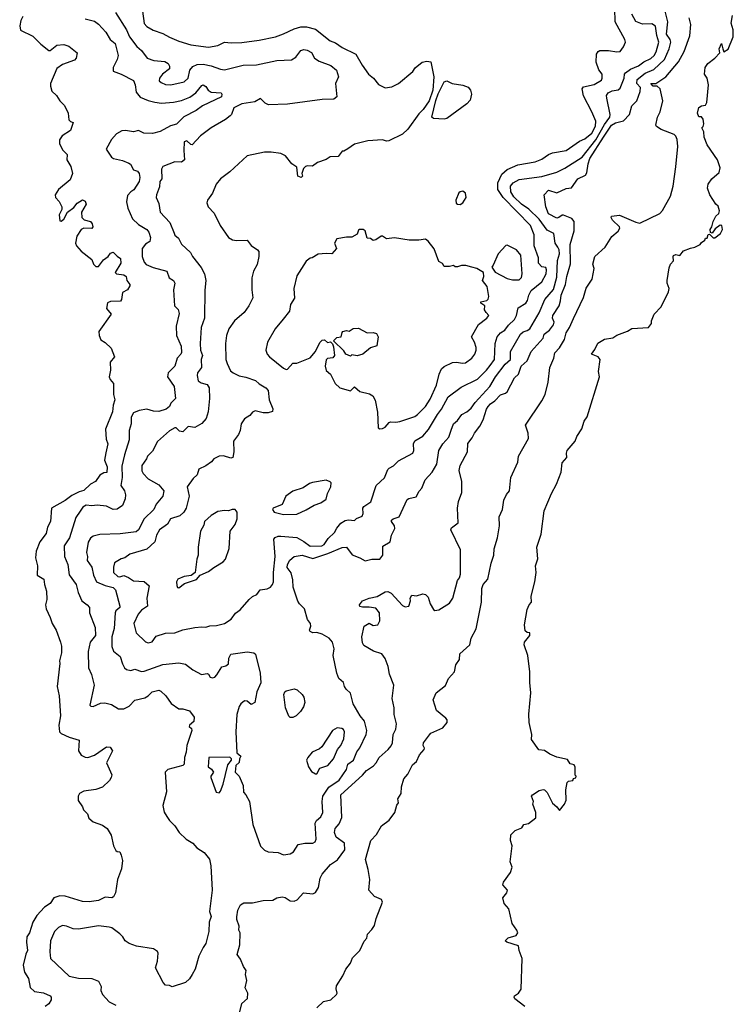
# Model space of a CAD drawing. Extents: x 1966327 to 2147849, y 395140 to 552178.
# Tile 149 of 256: x 2033517 to 2038844, y 481142 to 488492. Entities that reach past the tile are written whole.
import ezdxf

# ---------------------------------------------------------------- set-up
doc = ezdxf.new("R2010")
doc.units = 0

msp = doc.modelspace()

# ---------------------------------------------------------------- linework, layer by layer
at = {"layer": '0CON20XD'}
for points in [[(2034231.1, 488545), (2034314.6, 488415), (2034336.5, 488365), (2034391.1, 488291.1), (2034425, 488262.5), (2034468, 488205), (2034516.9, 488186.9), (2034600.6, 488180.6), (2034624.5, 488165), (2034635.6, 488145), (2034634.3, 488125), (2034581.9, 488085), (2034559.4, 488055), (2034558, 488035), (2034572.4, 488022.4), (2034605, 488008.9), (2034645, 488005.5), (2034745, 488027.9), (2034775.3, 488055), (2034787.6, 488115), (2034808.7, 488141.3), (2034842.3, 488157.7), (2034885, 488160.5), (2034945, 488146.9), (2035015, 488121.5), (2035045, 488118.5), (2035185, 488151.5), (2035285, 488154.6), (2035435, 488186.2), (2035545, 488192.5), (2035578.8, 488211.2), (2035615, 488260.9), (2035638.5, 488268.5), (2035663.3, 488265), (2035695, 488246), (2035716.2, 488205), (2035752.7, 488182.7), (2035840.4, 488150.4), (2035882.2, 488115), (2035895.6, 488065), (2035874.5, 488015), (2035883, 487917), (2035862.1, 487897.9), (2035775, 487897.4), (2035515, 487861.8), (2035375, 487856.9), (2035349.6, 487869.6), (2035315, 487903.3), (2035271, 487879), (2035174.2, 487865), (2035115.8, 487835), (2035098, 487785), (2035088, 487775), (2035052.4, 487747.6), (2034946.2, 487685), (2034866.2, 487625), (2034805, 487557.5), (2034795, 487560), (2034765, 487587.5), (2034745, 487580), (2034741.2, 487515), (2034747.5, 487445), (2034725, 487428.8), (2034675, 487431.2), (2034584.4, 487395.6), (2034575.7, 487375), (2034578, 487305), (2034562.5, 487285), (2034559.1, 487245), (2034536.7, 487185), (2034535.6, 487165), (2034555, 487120), (2034565.6, 487055), (2034637.7, 486977.7), (2034668.6, 486898.6), (2034675, 486884.5), (2034701.7, 486861.7), (2034725, 486816.2), (2034791.4, 486755), (2034805.4, 486725.4), (2034872.2, 486642.2), (2034895.8, 486595), (2034907.1, 486545), (2034898.3, 486471.7), (2034896.9, 486265), (2034870.4, 486195), (2034863.4, 486075), (2034867.1, 486025), (2034880, 485985), (2034872.2, 485955), (2034874.4, 485895), (2034844.4, 485855), (2034840.6, 485835), (2034849.4, 485795), (2034870.9, 485780.9), (2034915, 485769.1), (2034932.1, 485745), (2034934.4, 485665), (2034922.9, 485565), (2034907.8, 485515), (2034875, 485476.9), (2034825, 485448.9), (2034775, 485454.4), (2034754.2, 485435.8), (2034734.5, 485415.5), (2034709.7, 485419.7), (2034685, 485444.4), (2034675, 485445.9), (2034635, 485424), (2034545.7, 485344.3), (2034508.7, 485271.3), (2034470, 485235), (2034464, 485215), (2034429.4, 485165), (2034427.1, 485125), (2034438.6, 485105), (2034476, 485065), (2034555, 485018.9), (2034591.5, 484975), (2034586.2, 484935), (2034534.2, 484875), (2034518.9, 484835), (2034445, 484766.7), (2034403.8, 484685), (2034385, 484669.6), (2034267, 484653), (2034115, 484650.2), (2034064.4, 484635.6), (2034045, 484622.9), (2034028.3, 484591.7), (2034015.8, 484515), (2034022.3, 484485), (2034020.4, 484455), (2034055.2, 484405.2), (2034067.7, 484345), (2034090, 484295), (2034155, 484267.2), (2034214.6, 484254.6), (2034232.2, 484235), (2034264.4, 484115), (2034263.1, 484105), (2034235, 484078.5), (2034229.8, 484065), (2034223, 483947), (2034203.8, 483885), (2034203.9, 483813.9), (2034218, 483778), (2034267.7, 483737.7), (2034285, 483684.2), (2034300, 483655), (2034315, 483640.8), (2034345, 483634), (2034375, 483644.3), (2034425, 483626.7), (2034445, 483627.8), (2034585, 483678.9), (2034705, 483691.8), (2034755, 483682.2), (2034809.1, 483639.1), (2034873.6, 483603.6), (2034915, 483612.5), (2034925, 483607.5), (2034937.5, 483585), (2034955, 483578.8), (2034972.5, 483585), (2034988.8, 483601.2), (2035025, 483662.5), (2035055, 483668.8), (2035075, 483684.2)], [(2034433.2, 488555), (2034445, 488464.2), (2034465, 488441.4), (2034512.9, 488412.9), (2034585, 488390), (2034635, 488361.1), (2034705, 488332.5), (2034795, 488303.3), (2034925, 488286.9), (2034995, 488298.1), (2035045, 488324.4), (2035095, 488319.5), (2035175, 488322.7), (2035305, 488340), (2035425, 488364.4), (2035484.7, 488385.3), (2035566.3, 488423.7), (2035615, 488438.5), (2035657.8, 488437.8), (2035725, 488422.2), (2035834.2, 488335), (2035875, 488318.8), (2035925, 488284.6), (2036025.3, 488235.3), (2036073, 488153), (2036121.4, 488085), (2036157.5, 488055), (2036195, 488008), (2036245, 487984.3), (2036295, 487990), (2036345.3, 488014.7), (2036452.2, 488105), (2036468, 488132), (2036520, 488175), (2036555, 488182), (2036585, 488176.7), (2036608, 488065), (2036601.2, 487965), (2036573.3, 487885), (2036529.3, 487820.7), (2036495, 487788), (2036415, 487674.2), (2036375, 487638), (2036272.7, 487587.3), (2036254.1, 487584.1), (2036224.1, 487594.1), (2036115, 487588.8), (2036015, 487562.5), (2035965, 487527.5), (2035935, 487510), (2035925, 487510), (2035895, 487470), (2035833, 487467), (2035805, 487447.5), (2035740, 487425), (2035701.7, 487398.3), (2035665, 487400), (2035650, 487395), (2035635, 487380), (2035622.5, 487345), (2035627, 487323), (2035616.7, 487313.3), (2035592.5, 487325), (2035585, 487390), (2035547, 487417), (2035500, 487475), (2035465, 487492.5), (2035395, 487502.5), (2035345, 487502.5), (2035215, 487476.7), (2035085, 487356.2), (2035016.7, 487305), (2034984.2, 487265), (2034955, 487196.7), (2034918.8, 487145), (2034913.8, 487125), (2034923.3, 487095), (2034968.7, 487048.7), (2035012.9, 486955), (2035075.8, 486865.8), (2035105, 486848.8), (2035135, 486842.5), (2035215, 486846.2), (2035245, 486807.5), (2035292.5, 486775), (2035300.5, 486760.5), (2035302.9, 486725), (2035290, 486665), (2035262.5, 486615), (2035249.2, 486565), (2035248.8, 486475), (2035255.8, 486415), (2035227.1, 486355), (2035192.8, 486307.2), (2035120.8, 486245), (2035077.1, 486185), (2035060, 486135), (2035053.1, 486075), (2035056.5, 485955), (2035064.4, 485925), (2035091.2, 485871.2), (2035110, 485855), (2035155, 485833.2), (2035205, 485824.5), (2035277.9, 485797.9), (2035304.7, 485774.7), (2035355, 485743.5), (2035371.5, 485725), (2035380, 485655), (2035407.1, 485587.1), (2035403, 485567), (2035371.5, 485558.5), (2035335, 485558.1), (2035275, 485572.9), (2035255, 485563.1), (2035235, 485537.1), (2035195, 485513.3), (2035168.9, 485475), (2035162, 485425), (2035150, 485395), (2035113.6, 485346.4), (2035114.7, 485265), (2035106.9, 485223.1), (2035091.7, 485218.3), (2035037.2, 485237.2), (2035005, 485234.5), (2034966, 485215), (2034947.4, 485192.6), (2034905, 485162), (2034855, 485136.2), (2034842, 485095), (2034812.1, 485067.9), (2034767.8, 485005), (2034782.3, 484935), (2034758.5, 484845), (2034742.7, 484815), (2034711.9, 484788.1), (2034643.4, 484766.6), (2034619.4, 484725), (2034559.5, 484685), (2034537.9, 484645), (2034525.3, 484594.7), (2034465, 484540), (2034338.3, 484501.7), (2034302.5, 484475), (2034275, 484467.1), (2034225, 484438.8), (2034215.9, 484405.9), (2034217.5, 484365), (2034248.8, 484335), (2034265, 484332.3), (2034295, 484343.3), (2034328.6, 484328.6), (2034365, 484302.1), (2034445, 484298.9), (2034482.5, 484265), (2034465.6, 484175), (2034469.4, 484115), (2034426.2, 484085), (2034400.8, 484055), (2034368.6, 483985), (2034385, 483914), (2034455, 483848.6), (2034475, 483840), (2034505, 483847.5), (2034535, 483891.1), (2034605, 483913.6), (2034675, 483915.6), (2034733.4, 483936.6), (2034824.4, 483954.4), (2034875, 483960.6), (2034905, 483957.5), (2034935, 483968.1), (2034985, 483970.6), (2035045, 483984.2), (2035095, 484016), (2035127.1, 484062.9), (2035163, 484087), (2035230, 484165), (2035255, 484186.7), (2035287.7, 484202.3), (2035312.5, 484235), (2035365, 484242.7), (2035388.9, 484255), (2035404.3, 484275), (2035410, 484295), (2035410.5, 484365), (2035424.5, 484485), (2035414.4, 484615), (2035423.3, 484626.7), (2035445, 484636.9), (2035465, 484637.5), (2035585, 484626.3), (2035637.3, 484597.3), (2035685, 484561), (2035772.5, 484565), (2035790, 484575), (2035820.1, 484619.9), (2035867.7, 484665), (2035883.5, 484696.5), (2035915, 484734.5), (2035945, 484754.4), (2035971.4, 484758.6), (2036015, 484752.5), (2036031.8, 484768.2), (2036072.1, 484785), (2036080, 484805), (2036077.1, 484845), (2036085, 484858.8), (2036138.3, 484891.7), (2036178.1, 485015), (2036238.9, 485071.1), (2036265, 485134), (2036275, 485144.3), (2036307.8, 485162.2), (2036345, 485198.5), (2036451.5, 485255), (2036457.9, 485275), (2036456.6, 485325), (2036465, 485349.4), (2036525, 485384.2), (2036567.2, 485432.8), (2036635, 485545.5), (2036665, 485584.6), (2036715, 485677.8), (2036811.9, 485748.1), (2036935, 485807.7), (2037001.4, 485875), (2037028.5, 485911.5), (2037059.8, 485955), (2037065.3, 486075), (2037080.9, 486125), (2037106.7, 486153.3), (2037138.9, 486175), (2037165, 486210.8), (2037210.9, 486255), (2037225.3, 486284.7), (2037238, 486342), (2037294.3, 486375.7), (2037308, 486395), (2037317.1, 486435), (2037335, 486470), (2037414.7, 486535), (2037445.9, 486594.1), (2037450, 486625), (2037445, 486643.1), (2037415, 486646), (2037390.3, 486675), (2037389.4, 486715), (2037356, 486805), (2037357.8, 486885), (2037329.6, 486955), (2037124.9, 487164.9), (2037086.4, 487225), (2037085.5, 487275)], [(2035075, 483684.2), (2035077.5, 483725), (2035092.5, 483755), (2035215, 483774.2), (2035265, 483765.6), (2035276.9, 483755), (2035312.8, 483612.8), (2035317.3, 483542.7), (2035287.9, 483475), (2035270.9, 483395), (2035245, 483381.3), (2035215, 483403.9), (2035195, 483406.3), (2035167.3, 483385), (2035155, 483365.8), (2035138.6, 483305), (2035130, 483175), (2035138.3, 483018.3), (2035167.5, 482995), (2035156.7, 482975), (2035155, 482947.5), (2035130, 482925), (2035126.2, 482875), (2035154.2, 482844.2), (2035184, 482775), (2035186.7, 482725), (2035205, 482706.7), (2035232.5, 482655), (2035255.7, 482484.3), (2035315, 482323.8), (2035345, 482292), (2035370.3, 482280.3), (2035445, 482275.8), (2035485, 482258.6), (2035535, 482266.2), (2035560.3, 482279.7), (2035595, 482336), (2035645, 482346), (2035704.3, 482344.3), (2035722.9, 482355), (2035729.6, 482375), (2035721.5, 482495), (2035732.7, 482515), (2035765, 482541.5), (2035779.8, 482575), (2035774.3, 482655), (2035780.7, 482695), (2035825, 482763.6), (2035901.6, 482815), (2035956.7, 482895), (2035967.1, 482935), (2036008.4, 482965), (2036033.6, 483026.4), (2036055, 483055.7), (2036103.3, 483155), (2036107.3, 483185), (2036091.3, 483255), (2036057.9, 483295), (2036004.8, 483384.8), (2035985.8, 483465), (2035952.5, 483495), (2035940, 483515), (2035932.5, 483545), (2035900, 483575), (2035884, 483615), (2035855.8, 483745), (2035864, 483795), (2035852.5, 483845), (2035827.5, 483875), (2035775, 483906), (2035735, 483917.1), (2035705, 483914.2), (2035683.8, 483925), (2035680, 483935), (2035690, 483965), (2035687.5, 483985), (2035665.3, 484015.3), (2035642.3, 484095), (2035605, 484130.5), (2035592.1, 484152.1), (2035557.6, 484255), (2035555, 484310), (2035542, 484362), (2035512.8, 484402.8), (2035516.2, 484425), (2035532.2, 484457.8), (2035565, 484484.4), (2035625, 484494.7), (2035705, 484470), (2035816.9, 484506.9), (2035925, 484551.2), (2035955, 484555.5), (2035997.4, 484497.4), (2036056.9, 484475), (2036095, 484452.5), (2036145, 484466.1), (2036205.6, 484464.4), (2036227.5, 484495), (2036227.7, 484562.3), (2036281.2, 484595), (2036292.5, 484645), (2036316.8, 484693.2), (2036313.3, 484715), (2036292.2, 484745), (2036292.7, 484755), (2036305, 484765.3), (2036349.2, 484780.8), (2036409.7, 484910.3), (2036421.2, 484918.8), (2036475, 484931.2), (2036498.2, 484971.8), (2036519.3, 484995), (2036543.9, 485056.1), (2036595, 485114.6), (2036630.4, 485175), (2036644.8, 485275.2), (2036675, 485325.4), (2036719.1, 485375), (2036737.2, 485427.2), (2036755.3, 485474.7), (2036785, 485500), (2036817.8, 485545), (2036855, 485565.3), (2036887.6, 485592.4), (2036916.2, 485635), (2037025.4, 485754.6), (2037067.4, 485825), (2037140.5, 485919.5), (2037180.7, 485955), (2037180.8, 486015), (2037254.1, 486145), (2037275, 486161.6), (2037305, 486170.7), (2037324.6, 486185), (2037395, 486303.1), (2037437, 486403), (2037501.5, 486478.5), (2037525, 486571.2), (2037532.3, 486695), (2037545.2, 486745.2), (2037544.7, 486774.7), (2037534.8, 486794.8), (2037514.7, 486825), (2037505, 486895.8), (2037455, 486920), (2037395, 487002.5), (2037317.8, 487077.8), (2037263, 487115), (2037205, 487170), (2037183.6, 487206.4), (2037181.2, 487248.8), (2037200.6, 487275), (2037245, 487297.8), (2037415, 487320.3), (2037525, 487354.6), (2037585, 487382.9), (2037715, 487464.6), (2037817.2, 487595), (2037881.3, 487708.7), (2037920.7, 487765), (2037924.6, 487785), (2037899.5, 487905), (2037897.8, 487925), (2037908.5, 487945), (2037938.9, 487961.1), (2037985, 487968.7), (2038000.1, 487979.9), (2038028.4, 488055), (2038031.5, 488085), (2038040, 488095), (2038077.3, 488122.7), (2038135, 488148.6), (2038175, 488177.3), (2038227.2, 488202.8), (2038252.5, 488225), (2038268.9, 488251.1), (2038287.1, 488325), (2038273, 488375), (2038263.8, 488443.8), (2038235, 488460), (2038165, 488459.3), (2038115, 488478.9), (2038085, 488534.3)], [(2035154.7, 481065), (2035175, 481148.1), (2035216, 481185), (2035218.8, 481225), (2035200, 481265), (2035211.2, 481318.8), (2035202, 481365), (2035206.2, 481395), (2035186.7, 481425), (2035165, 481480), (2035140, 481515), (2035160, 481585), (2035162.5, 481675), (2035153.3, 481695), (2035153.8, 481725), (2035138, 481775), (2035137.5, 481795), (2035145.8, 481844.2), (2035164.4, 481885.6), (2035189.1, 481900.9), (2035255, 481900.7), (2035335, 481916.6), (2035405, 481920.6), (2035435, 481937.1), (2035475, 481944), (2035499.5, 481939.5), (2035535, 481913.8), (2035565, 481912.5), (2035589.1, 481920.9), (2035635, 481974), (2035704.1, 481965.9), (2035725, 481976.2), (2035746, 482014), (2035760.5, 482085), (2035775, 482114), (2035835.6, 482185), (2035888.5, 482221.5), (2035944.1, 482295.9), (2035941.1, 482345), (2035879.8, 482389.8), (2035867.5, 482425), (2035871.9, 482455), (2035901.1, 482488.9), (2035922.4, 482537.6), (2035914, 482705), (2036075, 482851.8), (2036105, 482887.8), (2036158.5, 482921.5), (2036178.6, 482945), (2036199.4, 482985), (2036267.5, 483045), (2036288.6, 483071.4), (2036300.6, 483095), (2036304.4, 483155), (2036325.6, 483195), (2036330, 483235), (2036310.8, 483305), (2036312.5, 483355), (2036296.1, 483426.1), (2036308.6, 483525), (2036277, 483607), (2036266, 483665), (2036245, 483724.2), (2036219.5, 483759.5), (2036158.6, 483778.6), (2036085, 483821.2), (2036075, 483840), (2036070.8, 483885), (2036087.5, 483965), (2036125, 483987.8), (2036155, 483970), (2036188.8, 483975), (2036205.8, 484005), (2036202, 484065), (2036175, 484099.2), (2036125, 484107.5), (2036075.5, 484105.5), (2036055, 484112), (2036052.5, 484125), (2036075.8, 484155), (2036126.2, 484175), (2036185, 484187.5), (2036245, 484220), (2036265, 484223.1), (2036290.8, 484210.8), (2036375, 484118.6), (2036395, 484108.1), (2036422, 484115), (2036432.9, 484152.9), (2036431.4, 484175), (2036445, 484196.7), (2036479.5, 484190.5), (2036525, 484206.7), (2036545, 484200), (2036565, 484182), (2036581.9, 484131.9), (2036605, 484088.8), (2036615, 484081.2), (2036645, 484085.8), (2036725, 484135.8), (2036750.6, 484175), (2036784, 484305), (2036800, 484325), (2036807.7, 484352.3), (2036807.1, 484535), (2036734, 484685), (2036740.7, 484699.3), (2036789.2, 484735), (2036783.9, 484845), (2036793.3, 484895), (2036816.9, 484963.1), (2036816.2, 485045), (2036796, 485126), (2036805.5, 485165), (2036860.6, 485265), (2036860.9, 485329.1), (2036895, 485370), (2036912.5, 485405), (2036951.8, 485458.2), (2036977.1, 485505), (2037000, 485585), (2037012.7, 485605), (2037030.6, 485625), (2037063.6, 485646.4), (2037105, 485691.9), (2037144, 485705), (2037155.2, 485714.8), (2037211.1, 485818.9), (2037240, 485845), (2037260, 485905), (2037305.8, 485945), (2037335, 486015.6), (2037424.5, 486115), (2037432.9, 486145), (2037471.5, 486175), (2037502.5, 486215), (2037506, 486235), (2037494.2, 486265), (2037495.3, 486284.7), (2037544, 486355), (2037552.9, 486392.9), (2037557.6, 486435), (2037590, 486515), (2037599.7, 486575), (2037629.3, 486670.7), (2037625.3, 486815), (2037654.6, 486915), (2037655.5, 486985), (2037638.7, 487008.7), (2037575, 487033.8), (2037565, 487033.5), (2037542, 487015), (2037525, 487010), (2037465, 487042.5), (2037443.8, 487095), (2037432.5, 487185), (2037465, 487218.6), (2037525, 487200), (2037595, 487230.8), (2037635, 487237.5), (2037681.9, 487305), (2037739.6, 487330.4), (2037750, 487350), (2037759.9, 487415), (2037772.6, 487455), (2037874.6, 487615.4), (2037933.4, 487705), (2037965, 487722.4), (2038023.2, 487736.8), (2038067.8, 487785), (2038085, 487848.8), (2038123.6, 487886.4), (2038147.9, 487955), (2038150.9, 487985), (2038124.6, 488014.6), (2038126.6, 488045), (2038185, 488093.8), (2038249.4, 488120.6), (2038328.9, 488195), (2038365.1, 488274.9), (2038377.2, 488325), (2038371.5, 488345), (2038344.1, 488385), (2038354.8, 488475), (2038330.9, 488575)], [(2037085.5, 487275), (2037115, 487339.6), (2037155, 487373.7), (2037235, 487407.5), (2037365, 487429.7), (2037415, 487451.1), (2037465, 487486.6), (2037495, 487498), (2037595, 487516), (2037694.2, 487585.8), (2037735, 487603.3), (2037787.6, 487645), (2037815, 487697.5), (2037816.2, 487735), (2037788.1, 487805), (2037724.4, 487924.4), (2037714.3, 487975.7), (2037725, 487990.6), (2037805, 488009.1), (2037860.3, 488039.7), (2037865.7, 488054.3), (2037864.2, 488085), (2037838.5, 488118.5), (2037820, 488175), (2037823.5, 488235), (2037835, 488254.2), (2037848.3, 488261.7), (2037911.2, 488261.2), (2037975, 488252.4), (2037999.4, 488255), (2038025, 488288.8), (2038038, 488325), (2038035, 488343.8), (2037960.8, 488475), (2037958.2, 488575)], [(2033540.9, 488515), (2033525.4, 488485), (2033516.6, 488446.6), (2033522.9, 488412.9), (2033615, 488368.5), (2033675, 488309.5), (2033735, 488261.2), (2033745, 488261.2), (2033795, 488301.1), (2033845, 488305.8), (2033883.2, 488293.2), (2033946.7, 488245), (2033938.8, 488205), (2033925, 488190), (2033835, 488157.9), (2033793.2, 488126.8), (2033745.5, 488015), (2033745.5, 487995), (2033757.6, 487957.6), (2033791.4, 487925), (2033815, 487885.8), (2033851.7, 487851.7), (2033879.4, 487795), (2033883.6, 487745), (2033895, 487732), (2033916.7, 487725), (2033896.2, 487665), (2033834.7, 487625.3), (2033814.4, 487595), (2033812.9, 487565), (2033838.2, 487518.2), (2033870, 487485), (2033867.4, 487445), (2033898.7, 487395), (2033909.7, 487345), (2033892.6, 487297.4), (2033805.8, 487225), (2033781.5, 487185), (2033784.6, 487164.6), (2033810.6, 487135), (2033832, 487095), (2033831.2, 487075), (2033812, 487035), (2033815, 486990), (2033825, 486987.5), (2033845, 487002.5), (2033874.1, 487055.9), (2033919.5, 487090.5), (2033945, 487121.2), (2033985, 487146.7), (2034005, 487137.5), (2034013.3, 487115), (2033979.2, 487055), (2033980.8, 487015), (2033998.3, 486998.3), (2034044.3, 486984.3), (2034057.9, 486967.9), (2034062, 486945), (2034055, 486934), (2033994.2, 486935.8), (2033974.4, 486925.6), (2033944.2, 486875), (2033934, 486825), (2033941.2, 486805), (2033974.5, 486764.5), (2034055, 486700.8), (2034066.4, 486666.4), (2034085, 486650), (2034105, 486650), (2034141.3, 486698.7), (2034177, 486723), (2034195, 486750), (2034215, 486756.7), (2034245, 486727.5), (2034268.3, 486708.3), (2034272.5, 486675), (2034230, 486605), (2034240, 486595), (2034295, 486586.2), (2034312.5, 486575), (2034316.7, 486545), (2034338.8, 486515), (2034338.8, 486505), (2034321.2, 486475), (2034284, 486456), (2034275.6, 486404.4), (2034268.1, 486391.9), (2034195, 486389.2), (2034172.2, 486377.8), (2034165.6, 486335), (2034200, 486295), (2034108.1, 486165), (2034110, 486135), (2034121.4, 486101.4), (2034155, 486081.2), (2034200.3, 486040.3), (2034223.8, 485975), (2034192.2, 485935), (2034194.3, 485875), (2034185.4, 485825), (2034192.5, 485805), (2034215.7, 485775), (2034215.7, 485695), (2034226.2, 485655), (2034213.2, 485615), (2034209.6, 485565), (2034157.5, 485435), (2034161.8, 485361.8), (2034174.2, 485325), (2034159.4, 485259.4)], [(2034005, 488497.9), (2034075, 488480.4), (2034105, 488459.6), (2034159.3, 488399.3), (2034193.1, 488345), (2034228.9, 488315), (2034251.5, 488225), (2034245.3, 488194.7), (2034214.4, 488135), (2034215, 488106.7), (2034275, 488085.6), (2034365, 488038.1), (2034378.5, 488005), (2034385, 487950), (2034415, 487914.5), (2034475, 487888.5), (2034525, 487875.8), (2034575, 487870), (2034663.5, 487876.5), (2034725, 487888.2), (2034787, 487913), (2034830.5, 487945), (2034875, 488000), (2034886.1, 488006.1), (2034905, 487993.3), (2034924.6, 487964.6), (2034945, 487950), (2035020, 487945), (2035026.7, 487935), (2035023.3, 487915), (2034881.4, 487848.6), (2034835, 487813), (2034743.1, 487766.9), (2034687.4, 487712.6), (2034641.4, 487698.6), (2034565, 487657), (2034507.3, 487642.7), (2034444, 487644), (2034404.2, 487665.8), (2034365, 487655.8), (2034305.4, 487665.4), (2034278, 487662), (2034239.7, 487640.3), (2034202.7, 487597.3), (2034162, 487525), (2034201.2, 487465), (2034217.5, 487455), (2034285, 487441.2), (2034331.3, 487421.3), (2034342.7, 487412.7), (2034365, 487370.6), (2034395, 487360.8), (2034408.1, 487345), (2034413, 487313), (2034409.4, 487285), (2034367.4, 487222.6), (2034345, 487206.2), (2034320.9, 487179.1), (2034313.4, 487133.4), (2034324.3, 487085.7), (2034358.9, 487005), (2034403.1, 486963.1), (2034465.8, 486925.8), (2034480.3, 486905), (2034493.8, 486865), (2034489.2, 486835), (2034455, 486817.2), (2034431.6, 486785), (2034431, 486725), (2034445, 486682.3), (2034460, 486665), (2034512.9, 486642.9), (2034615.6, 486615.6), (2034633.5, 486565), (2034664.5, 486544.5), (2034674.3, 486525), (2034663.5, 486475), (2034671.9, 486355), (2034699.7, 486329.7), (2034707.8, 486297.8), (2034684.7, 486205), (2034688.2, 486135), (2034720.9, 486055), (2034723.4, 486006.6), (2034720, 485995), (2034692.5, 485965), (2034673.5, 485905), (2034652.5, 485882.5), (2034625.7, 485855), (2034619.5, 485825), (2034668.5, 485755), (2034680.6, 485665), (2034645, 485628.6), (2034634.2, 485605), (2034608.8, 485585), (2034555, 485567.1), (2034515, 485570), (2034465, 485583.9), (2034408.8, 485575), (2034365, 485557.1), (2034349.2, 485525), (2034349.4, 485475), (2034333.8, 485425), (2034334.4, 485355.6), (2034298.9, 485245), (2034279.8, 485160.2), (2034281, 485075), (2034272.1, 485015), (2034299.4, 484975), (2034305.5, 484945), (2034303.1, 484915), (2034285, 484866.7), (2034245, 484838.8), (2034215, 484836.2), (2034165, 484860), (2034095, 484869.1), (2034055, 484862.8), (2034011.9, 484868.1), (2033986.9, 484853.1), (2033967.2, 484822.8), (2033934.6, 484775), (2033887.8, 484625), (2033847.8, 484565), (2033852.1, 484485), (2033876.1, 484425), (2033886.8, 484346.8), (2033938.5, 484275), (2033953.9, 484215), (2033981.5, 484155), (2034020.6, 484125), (2034036.7, 484105), (2034038.1, 484065), (2034079.3, 483955), (2034082.7, 483895), (2034042.5, 483845), (2034028.4, 483775), (2034031.4, 483655), (2034052.9, 483605), (2034072.5, 483525), (2034040, 483375), (2034046.7, 483366.7), (2034065, 483366), (2034120.2, 483389.8), (2034152.4, 483392.4), (2034201.3, 483381.3), (2034255, 483348.5), (2034295, 483347.5), (2034335, 483366.9), (2034377.2, 483412.8), (2034449.9, 483430.1), (2034475.2, 483444.8), (2034505, 483473.9), (2034555, 483486.5), (2034570.2, 483480.2), (2034607.8, 483445), (2034647.5, 483387.5), (2034705, 483346.7), (2034735, 483347.9), (2034785, 483332.5), (2034820, 483285), (2034815.8, 483254.2), (2034783.3, 483225), (2034782.5, 483215), (2034800, 483200), (2034801.2, 483185), (2034763.5, 483075), (2034758.4, 483025), (2034746.5, 482983.5), (2034745.5, 482934.5), (2034735, 482924.7), (2034621.2, 482895), (2034602, 482875), (2034612.7, 482727.3), (2034586, 482625), (2034595.9, 482575.9), (2034613.8, 482545), (2034634.4, 482514.4), (2034675, 482473.3), (2034705.8, 482425.8), (2034760, 482375), (2034808.8, 482345), (2034839.7, 482309.7), (2034894, 482275), (2034934.4, 482225), (2034944.2, 482175.8), (2034954.2, 481995), (2034932.5, 481835), (2034947, 481797), (2034930, 481755), (2034929.2, 481685), (2034906.7, 481595), (2034885, 481566.7), (2034855, 481501.2), (2034825.3, 481404.7), (2034805, 481363.8), (2034785, 481331.2), (2034755, 481306), (2034655, 481273.3), (2034635, 481283.8), (2034605, 481286.2), (2034586.7, 481305), (2034530, 481415), (2034545.8, 481464.2), (2034550, 481525), (2034545, 481536.7), (2034515, 481555.8), (2034387.5, 481575), (2034335, 481596.4), (2034304.2, 481615), (2034287.1, 481645), (2034265, 481667.8), (2034205, 481711.9), (2034185, 481718.9), (2034105, 481728.5), (2033955, 481702.8), (2033916.7, 481706.7), (2033865, 481725.4), (2033835, 481729.5), (2033805.7, 481715), (2033776.9, 481685), (2033745.7, 481615), (2033740.7, 481535), (2033747.5, 481485), (2033885, 481351.2), (2033955, 481337.5), (2034055, 481335.6), (2034104.2, 481315), (2034125.6, 481275.6), (2034121.2, 481245), (2034134, 481215), (2034185, 481160), (2034233.8, 481135)], [(2035735.6, 481115), (2035785, 481163.8), (2035840, 481175), (2035882.5, 481215), (2035886.7, 481225), (2035878.3, 481258.3), (2035880.3, 481279.7), (2035928.1, 481355), (2035950, 481405), (2035985, 481450), (2036001.8, 481488.2), (2036056, 481544), (2036087.7, 481612.3), (2036106.9, 481635), (2036113.4, 481666.6), (2036145, 481699.5), (2036165, 481731.4), (2036176.9, 481783.1), (2036225.8, 481905), (2036218, 481925), (2036166.3, 481946.3), (2036123.3, 481995), (2036130, 482075), (2036118.5, 482148.5), (2036097.3, 482222.7), (2036138.8, 482365), (2036180.5, 482409.5), (2036216.2, 482475), (2036275, 482516.2), (2036316, 482575), (2036332.3, 482627.7), (2036343.3, 482645), (2036338.8, 482675), (2036363.8, 482715), (2036366.2, 482765), (2036384, 482825), (2036415, 482860), (2036449.2, 482930.8), (2036477.7, 482955), (2036502.2, 483005), (2036535.5, 483045), (2036537.5, 483055), (2036528.8, 483075), (2036531.2, 483095), (2036575, 483153.3), (2036585, 483165.8), (2036675, 483206), (2036708.8, 483245), (2036708.8, 483265), (2036698.3, 483278.3), (2036627.5, 483335), (2036603.3, 483415), (2036625, 483467.5), (2036695, 483522.5), (2036717.5, 483575), (2036761.2, 483625), (2036772.7, 483677.3), (2036798.8, 483715), (2036802.3, 483757.7), (2036877.1, 483825), (2036887.5, 483875), (2036924, 483945), (2036964.5, 484145), (2036965.6, 484245), (2036975.7, 484275), (2037010.9, 484315), (2037036.9, 484435), (2037056.7, 484495), (2037059.1, 484540.9), (2037084.2, 484625), (2037098.5, 484715), (2037095, 484780), (2037120, 484835), (2037130.8, 484905), (2037151.7, 484948.3), (2037174.1, 484975.9), (2037184, 485075), (2037235, 485190), (2037241.2, 485235), (2037313.8, 485365), (2037313.3, 485405), (2037293.5, 485465), (2037415, 485647.7), (2037439.3, 485695), (2037462, 485785), (2037473.3, 485895), (2037502.8, 485965), (2037510.5, 486005), (2037546.9, 486043.1), (2037583.8, 486105), (2037595.4, 486155), (2037621.8, 486195), (2037649.5, 486260.5), (2037725, 486418.8), (2037745, 486488.8), (2037789.4, 486555), (2037804, 486635), (2037795.8, 486665.8), (2037808.8, 486725), (2037888, 486795), (2037937, 486873), (2037985, 486913.8), (2037996.2, 486935), (2037994, 486945), (2037941.5, 486995), (2037932.8, 487015), (2037934.8, 487025.2), (2037995, 487031.6), (2038115, 486981), (2038145, 486973.9), (2038295, 487044.8), (2038315, 487067.2), (2038375.2, 487175), (2038395, 487248), (2038413.5, 487393.5), (2038428.3, 487545), (2038425, 487598), (2038415, 487622.5), (2038401.2, 487635), (2038305, 487671.2), (2038270, 487695), (2038265.6, 487705), (2038276.7, 487765), (2038297.8, 487805), (2038316.4, 487885), (2038298.2, 487975), (2038275, 487996.5), (2038245, 487994.8), (2038228.1, 488015), (2038265, 488015.4), (2038339.1, 488065), (2038435, 488178.2), (2038477.1, 488255), (2038519.1, 488370.9), (2038526.2, 488455), (2038514.4, 488505)], [(2038766, 488275), (2038773, 488253), (2038805, 488272.5), (2038842.5, 488365), (2038843.6, 488416.4), (2038828.1, 488465), (2038837.1, 488522.9)], [(2037286.7, 481125), (2037212.3, 481182.3), (2037206.7, 481195), (2037210, 481205), (2037241.2, 481225), (2037258.8, 481255), (2037267.1, 481485), (2037244.4, 481545), (2037239.7, 481579.7), (2037152.5, 481605), (2037140, 481615), (2037162.7, 481637.3), (2037222, 481655), (2037234.2, 481675), (2037228, 481695), (2037193.3, 481745), (2037166.7, 481855), (2037132.5, 481895), (2037123, 481937), (2037152.5, 481975), (2037157.5, 481995), (2037122.5, 482035), (2037127.5, 482055), (2037181.2, 482125), (2037192.5, 482165), (2037176.7, 482205), (2037192.5, 482325), (2037180, 482365), (2037183, 482407), (2037215, 482440), (2037265, 482460), (2037280, 482485), (2037315, 482492.5), (2037370, 482535), (2037370, 482575), (2037347.5, 482635), (2037352.5, 482655), (2037337.5, 482695), (2037344.3, 482705.7), (2037395, 482737.5), (2037425, 482746), (2037435, 482743.3), (2037454.1, 482724.1), (2037495, 482642.5), (2037526.4, 482616.4), (2037545, 482590), (2037583, 482637), (2037596.7, 482665), (2037592.3, 482742.3), (2037602.5, 482797.5), (2037613, 482807), (2037645, 482812.5), (2037651.7, 482828.3), (2037668.3, 482831.7), (2037670, 482845), (2037662.5, 482852.5), (2037663, 482913), (2037655, 482930), (2037625, 482936.7), (2037605, 482970), (2037526.1, 482986.1), (2037475, 483008.8), (2037435, 483038), (2037391.7, 483041.7), (2037338.3, 483118.3), (2037338.8, 483155), (2037320, 483245), (2037318, 483308), (2037332.6, 483467.4), (2037323.9, 483545), (2037325.4, 483625), (2037310, 483745), (2037282, 483825), (2037285.8, 483845), (2037324.2, 483895), (2037323.9, 483913.9), (2037305, 483918.6), (2037290.2, 483930.2), (2037284.3, 483975), (2037305, 484090), (2037318.8, 484125), (2037336.7, 484145), (2037335, 484190), (2037363.1, 484295), (2037372.9, 484365), (2037367.1, 484415), (2037383.6, 484466.4), (2037376.9, 484555), (2037408.3, 484651.7), (2037431.4, 484825), (2037486, 484955), (2037523.8, 485025), (2037558, 485115), (2037566, 485185), (2037602, 485225), (2037599.2, 485255), (2037604.2, 485275), (2037664.2, 485345.8), (2037675, 485380), (2037712.7, 485437.3), (2037730.8, 485495), (2037752.9, 485527.1), (2037844.2, 485825), (2037836.9, 485865), (2037850.8, 485955), (2037835, 485975.4), (2037786.2, 485995), (2037810.9, 486029.1), (2037832.7, 486077.3), (2037882.3, 486107.7), (2037945, 486117.5), (2037975, 486137.5), (2038053.9, 486166.1), (2038085, 486186.7), (2038210, 486195), (2038232.5, 486225), (2038232.5, 486245), (2038252.5, 486295), (2038305, 486347.5), (2038360.5, 486459.5), (2038363.8, 486485), (2038350, 486525), (2038350, 486545), (2038365, 486640), (2038375, 486667.5), (2038397, 486693), (2038393.8, 486725), (2038398, 486732), (2038415, 486738), (2038445, 486732.5), (2038473, 486767), (2038523, 486787), (2038557, 486793), (2038597, 486813), (2038605, 486827.5), (2038630, 486845), (2038635, 486860), (2038648.3, 486861.7), (2038655, 486887.5), (2038665, 486890), (2038670, 486885), (2038693, 486863), (2038705, 486863.3), (2038747.5, 486895), (2038762.5, 486925), (2038757.5, 486955), (2038745, 486957.5), (2038708.3, 486931.7), (2038685, 486897.5), (2038672.5, 486902.5), (2038671.2, 486925), (2038684, 486946), (2038694.2, 486985), (2038713.8, 487025), (2038736.7, 487045), (2038741.2, 487065), (2038730.7, 487100.7), (2038712.5, 487115), (2038667.5, 487185), (2038650, 487235), (2038656.2, 487265), (2038683.8, 487305), (2038738.8, 487351.2), (2038745.8, 487385), (2038725, 487446.7), (2038647.9, 487557.9), (2038627.1, 487615), (2038623.9, 487653.9), (2038607.5, 487685), (2038617.5, 487695), (2038623.8, 487715), (2038618.6, 487748.6), (2038606.1, 487766.1), (2038585, 487767.5), (2038576.7, 487795), (2038585, 487836.7), (2038605, 487848.8), (2038635, 487853.3), (2038646.4, 487873.6), (2038658.8, 488005), (2038647.5, 488055), (2038628.8, 488085), (2038634.2, 488135), (2038654.2, 488165), (2038705, 488204), (2038743.3, 488245), (2038738.6, 488275), (2038755, 488313.3), (2038766, 488275)], [(2036685, 487748.8), (2036605, 487754), (2036594.3, 487765), (2036622.4, 487887.6), (2036640.8, 487939.2), (2036685, 488028), (2036705, 488035.8), (2036745, 488015.7), (2036825, 488002.5), (2036865, 487988), (2036881.2, 487965), (2036890, 487935), (2036878.9, 487891.1), (2036854, 487865), (2036705, 487753.8), (2036685, 487748.8)], [(2036805, 487113.1), (2036823.8, 487125), (2036850, 487165), (2036845, 487196.7), (2036825, 487212.9), (2036805, 487208.1), (2036795, 487198.8), (2036773.1, 487145), (2036775, 487121.2), (2036785, 487114.3), (2036805, 487113.1)], [(2036205, 485437.5), (2036225, 485441.2), (2036245, 485451.2), (2036273.8, 485485), (2036285, 485490), (2036325, 485487.8), (2036355, 485493.5), (2036465, 485530.8), (2036485.7, 485545), (2036546.3, 485603.7), (2036581.4, 485658.6), (2036626.8, 485763.2), (2036647.7, 485845), (2036665, 485885.5), (2036685, 485902.2), (2036747.4, 485932.6), (2036775.5, 485935.5), (2036825, 485926.9), (2036845, 485931.4), (2036892, 485965), (2036915, 485996.2), (2036924.4, 486025), (2036923.1, 486045), (2036911.4, 486085), (2036888.8, 486125), (2036942.7, 486217.3), (2037002.5, 486265), (2037017.5, 486285), (2036997.5, 486305), (2036987.5, 486325), (2036990, 486355), (2036960, 486375), (2036960, 486385), (2037003.8, 486396.2), (2037013.8, 486406.2), (2037018.8, 486425), (2037005, 486500), (2036972.5, 486545), (2036982.5, 486575), (2036980, 486605), (2036930, 486635), (2036892.5, 486645), (2036846, 486656), (2036814.1, 486655.9), (2036785, 486647.5), (2036768.3, 486648.3), (2036755, 486656.7), (2036725, 486648.8), (2036685, 486650), (2036673, 486673), (2036645, 486687.5), (2036610.7, 486780.7), (2036565, 486837.5), (2036545, 486853.3), (2036495, 486846.2), (2036425, 486846.2), (2036315, 486862.5), (2036255, 486856.7), (2036225.8, 486875.8), (2036215, 486876.7), (2036175, 486848.8), (2036155, 486842.5), (2036135, 486857.5), (2036110.7, 486860.7), (2036096.7, 486915), (2036080, 486925), (2036053.6, 486926.4), (2036045, 486920), (2036035, 486890), (2035995, 486867.5), (2035955, 486867.5), (2035884.4, 486855.6), (2035866.2, 486825), (2035882.5, 486785), (2035847, 486743), (2035805, 486747.5), (2035745, 486741.2), (2035700, 486715), (2035685, 486712.5), (2035655, 486690), (2035585, 486580), (2035563.3, 486485), (2035566.9, 486413.1), (2035539.2, 486365), (2035531.4, 486315), (2035483.2, 486256.8), (2035423.8, 486185), (2035366.1, 486083.9), (2035354.1, 486024.1), (2035363.8, 485995), (2035381.2, 485975), (2035485, 485890.8), (2035505, 485880), (2035515, 485882), (2035555, 485928), (2035585, 485927.5), (2035685, 485968.6), (2035725.3, 486014.7), (2035757.7, 486082.3), (2035775, 486100), (2035791.7, 486101.7), (2035815, 486082.5), (2035837, 486087), (2035852.5, 486072.5), (2035859.3, 486049.3), (2035866, 485985), (2035855, 485966.7), (2035815, 485962.9), (2035805, 485953.8), (2035795.7, 485905), (2035803.8, 485873.8), (2035836.1, 485846.1), (2035871.2, 485775), (2035907.5, 485745), (2035985, 485722), (2036015, 485752), (2036055.5, 485715.5), (2036128.8, 485698.8), (2036153.3, 485685), (2036171.2, 485651.2), (2036188.1, 485561.9), (2036192.5, 485445), (2036205, 485437.5)], [(2037245, 486550), (2037261.7, 486568.3), (2037266.2, 486595), (2037257.1, 486735), (2037225.7, 486775), (2037155, 486808.8), (2037145, 486807.5), (2037087.5, 486745), (2037051.7, 486658.3), (2037040, 486645), (2037067, 486607), (2037155, 486561.2), (2037195, 486550), (2037245, 486550)], [(2035985, 485980), (2035950, 485995), (2035935, 486020), (2035860, 486095), (2035885, 486120), (2035916.4, 486123.6), (2035923, 486157), (2035930, 486165), (2035955, 486172.5), (2035975, 486167.5), (2036005, 486187.5), (2036045, 486190), (2036110, 486155), (2036155, 486157.5), (2036179.3, 486149.3), (2036192.5, 486125), (2036183, 486057), (2036135, 486043.3), (2036077.5, 485995), (2036035, 485982.5), (2035995, 485990), (2035985, 485980)], [(2034159.4, 485259.4), (2034150.8, 485205), (2034168.5, 485155), (2034167.1, 485112.9), (2034145, 485108.8), (2034115, 485090.8), (2034082.5, 485045), (2034044.3, 485025), (2033995, 484978.5), (2033961.3, 484968.7), (2033905, 484940.3), (2033855, 484904), (2033754, 484845), (2033746.7, 484745), (2033725, 484703.3), (2033713.9, 484656.1), (2033666.9, 484595), (2033639.5, 484525), (2033633.5, 484475), (2033650, 484415), (2033645.8, 484345.8), (2033697.1, 484315), (2033700.8, 484275), (2033717.1, 484225), (2033719.2, 484165), (2033708.8, 484125), (2033714.3, 484094.3), (2033745, 484030), (2033758.2, 483985), (2033787.8, 483935), (2033820.5, 483845), (2033828.9, 483815), (2033829.6, 483765), (2033813.3, 483705), (2033815.5, 483685), (2033795.6, 483515), (2033810.8, 483445), (2033820, 483295), (2033810, 483225), (2033814, 483175), (2033825, 483162.9), (2033885.4, 483135.4), (2033960, 483115), (2033955.6, 483035), (2033975, 483002.5), (2034005, 482986.9), (2034025, 482984.4), (2034075, 483000.8), (2034165, 483064.8), (2034191.3, 483061.3), (2034210, 483035), (2034164.4, 482945), (2034203.8, 482855), (2034200, 482835), (2034186.1, 482813.9), (2034135, 482762.5), (2034085, 482746), (2033995, 482733.1), (2033963.4, 482716.6), (2033954, 482695), (2033954.1, 482664.1), (2033986.1, 482616.1), (2033992.5, 482595), (2034022.5, 482565), (2034031.7, 482531.7), (2034065, 482503.3), (2034135, 482478.8), (2034168.8, 482455), (2034200, 482405), (2034216.1, 482326.1), (2034235, 482290), (2034243, 482283), (2034265, 482280), (2034275, 482256.7), (2034282.9, 482215), (2034277.7, 482152.3), (2034246.7, 482075), (2034232.5, 481975), (2034217.5, 481945), (2034205, 481937.5), (2034155, 481942.2), (2034105, 481918), (2034034.1, 481905.9), (2033985, 481910.8), (2033855, 481949.4), (2033815, 481951.5), (2033772.4, 481937.6), (2033745, 481895.6), (2033701.6, 481868.4), (2033645.7, 481805), (2033614.6, 481755), (2033590, 481675), (2033568.8, 481645), (2033566.9, 481605), (2033574.5, 481545), (2033563, 481517), (2033541.8, 481435), (2033552.5, 481382.5), (2033583.5, 481335), (2033595, 481268.8), (2033628.3, 481238.3), (2033695, 481228.6), (2033743.8, 481205), (2033752.5, 481195), (2033752, 481175), (2033733.8, 481145), (2033706.2, 481125)], [(2035485, 484798), (2035585, 484802), (2035655, 484832.9), (2035715, 484868.6), (2035765, 484886.5), (2035805, 484914), (2035814.5, 484955.5), (2035838, 485005), (2035841.2, 485035), (2035835, 485043.3), (2035805, 485053.8), (2035703, 485037), (2035680.3, 485029.7), (2035631.7, 484998.3), (2035555, 484972), (2035502.5, 484935), (2035476.8, 484873.2), (2035407.5, 484845), (2035403.3, 484835), (2035416.4, 484816.4), (2035485, 484798)], [(2034705, 484250), (2034746.1, 484283.9), (2034835.7, 484314.3), (2034863.3, 484346.7), (2034925, 484372), (2034965, 484403.8), (2035035.6, 484444.4), (2035054.1, 484465.9), (2035079.2, 484545), (2035087.1, 484675), (2035125, 484723.9), (2035140, 484765), (2035139.4, 484815), (2035125, 484834.7), (2035103.6, 484836.4), (2035075, 484826.2), (2035045, 484829.1), (2034995, 484819.6), (2034945, 484790.8), (2034896.7, 484745), (2034891.7, 484718.3), (2034867, 484673), (2034848.9, 484555), (2034849.2, 484495), (2034838.6, 484465), (2034827.5, 484365), (2034797, 484343), (2034745, 484336.7), (2034697.5, 484315), (2034686.7, 484295), (2034689.3, 484269.3), (2034695, 484252.5), (2034705, 484250)], [(2035555, 483284), (2035535, 483284), (2035525, 483293.8), (2035500.8, 483355), (2035489.5, 483455), (2035495, 483473.8), (2035505, 483481.4), (2035565, 483496.5), (2035588.7, 483488.7), (2035626.2, 483455), (2035638.8, 483435), (2035646.2, 483395), (2035635, 483362.5), (2035612.3, 483327.7), (2035580, 483295), (2035555, 483284)], [(2035735, 482862.5), (2035756, 482905), (2035817.8, 482925), (2035858.5, 482975), (2035889.5, 483045), (2035913.1, 483075), (2035935.6, 483125), (2035940, 483175), (2035933.1, 483193.1), (2035921.3, 483201.3), (2035886.7, 483205), (2035851.2, 483185), (2035772, 483065), (2035755, 483050), (2035700, 483025), (2035668, 482985), (2035657.5, 482965), (2035672, 482915), (2035695, 482880.8), (2035725, 482862.5), (2035735, 482862.5)], [(2035005, 482722), (2035015, 482732.5), (2035035, 482786.7), (2035071.2, 482928.8), (2035096.7, 482965), (2035097.5, 482975), (2035085, 482986.7), (2034927.5, 482985), (2034924, 482915), (2034948.4, 482898.4), (2034963.2, 482875), (2034944.5, 482845), (2034944.6, 482835), (2034983.8, 482725), (2035005, 482722)]]:
    msp.add_lwpolyline(points, dxfattribs=at)

doc.saveas('drawing.dxf')
